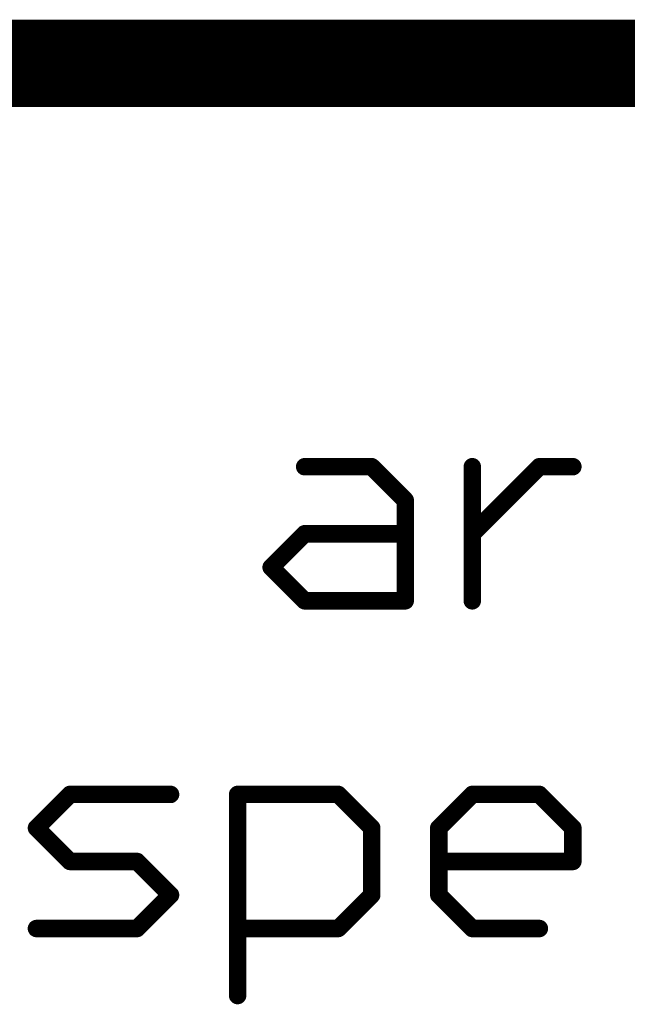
# Model space of a CAD drawing. Extents: x -2 to 8.5, y -2.9 to 5.2.
# Tile 62 of 207: x 4.634 to 4.773, y -2.589 to -2.363. Entities that reach past the tile are written whole.
import ezdxf

# ---------------------------------------------------------------- set-up
doc = ezdxf.new("R2010")
doc.units = 0
doc.layers.get('0').update_dxf_attribs({"linetype": 'CONTINUOUS'})
doc.layers.add('acc-ni-360-20-out-a_document', color=1, linetype='CONTINUOUS')

# ---------------------------------------------------------------- blocks, each defined once
blk = doc.blocks.new('D38')
at = {"const_width": 0.001}
blk.add_lwpolyline([(-0.0005, 0, 1), (0.0005, 0, 1)], format="xyb", close=True, dxfattribs=at)
blk = doc.blocks.new('D40')
at = {"const_width": 0.002}
blk.add_lwpolyline([(-0.001, 0, 1), (0.001, 0, 1)], format="xyb", close=True, dxfattribs=at)

msp = doc.modelspace()

# ---------------------------------------------------------------- linework, layer by layer
at = {"layer": 'acc-ni-360-20-out-a_document', "color": 1}
for points, const_width in [([(4.133818, -2.3732), (5.933818, -2.3732)], 0.02), ([(4.69923, -2.465507), (4.714576, -2.465507)], 0.004), ([(4.69923, -2.464507), (4.69923, -2.464507)], 0.002), ([(4.69923, -2.464507), (4.69923, -2.464507)], 0.002), ([(4.714576, -2.465507), (4.72225, -2.47318)], 0.004), ([(4.715283, -2.4648), (4.715283, -2.4648)], 0.002), ([(4.715283, -2.4648), (4.715283, -2.4648)], 0.002), ([(4.737596, -2.4962), (4.737596, -2.465507)], 0.004), ([(4.737596, -2.480854), (4.752942, -2.465507)], 0.004), ([(4.738596, -2.465507), (4.738596, -2.465507)], 0.002), ([(4.738596, -2.465507), (4.738596, -2.465507)], 0.002), ([(4.752942, -2.465507), (4.760616, -2.465507)], 0.004), ([(4.752942, -2.464507), (4.752942, -2.464507)], 0.002), ([(4.752942, -2.464507), (4.752942, -2.464507)], 0.002), ([(4.753649, -2.466214), (4.753649, -2.466214)], 0.002), ([(4.753649, -2.466214), (4.753649, -2.466214)], 0.002), ([(4.714576, -2.466507), (4.714576, -2.466507)], 0.002), ([(4.714576, -2.466507), (4.714576, -2.466507)], 0.002), ([(4.760616, -2.466507), (4.760616, -2.466507)], 0.002), ([(4.760616, -2.466507), (4.760616, -2.466507)], 0.002), ([(4.72225, -2.4962), (4.72225, -2.47318)], 0.004), ([(4.721542, -2.473888), (4.721542, -2.473888)], 0.002), ([(4.721542, -2.473888), (4.721542, -2.473888)], 0.002), ([(4.72325, -2.47318), (4.72325, -2.47318)], 0.002), ([(4.72325, -2.47318), (4.72325, -2.47318)], 0.002), ([(4.691557, -2.488527), (4.69923, -2.480854)], 0.004), ([(4.69923, -2.480854), (4.72225, -2.480854)], 0.004), ([(4.69923, -2.479854), (4.69923, -2.479854)], 0.002), ([(4.69923, -2.479854), (4.69923, -2.479854)], 0.002), ([(4.699937, -2.481561), (4.699937, -2.481561)], 0.002), ([(4.699937, -2.481561), (4.699937, -2.481561)], 0.002), ([(4.72225, -2.481854), (4.72225, -2.481854)], 0.002), ([(4.72225, -2.481854), (4.72225, -2.481854)], 0.002), ([(4.736889, -2.480147), (4.736889, -2.480147)], 0.002), ([(4.736889, -2.480147), (4.736889, -2.480147)], 0.002), ([(4.691557, -2.488527), (4.69923, -2.4962)], 0.004), ([(4.69085, -2.48782), (4.69085, -2.48782)], 0.002), ([(4.69085, -2.48782), (4.69085, -2.48782)], 0.002), ([(4.692264, -2.48782), (4.692264, -2.48782)], 0.002), ([(4.692264, -2.48782), (4.692264, -2.48782)], 0.002), ([(4.69923, -2.4962), (4.72225, -2.4962)], 0.004), ([(4.69923, -2.4952), (4.69923, -2.4952)], 0.002), ([(4.69923, -2.4952), (4.69923, -2.4952)], 0.002), ([(4.698523, -2.496907), (4.698523, -2.496907)], 0.002), ([(4.698523, -2.496907), (4.698523, -2.496907)], 0.002), ([(4.72125, -2.4962), (4.72125, -2.4962)], 0.002), ([(4.72125, -2.4962), (4.72125, -2.4962)], 0.002), ([(4.72225, -2.4972), (4.72225, -2.4972)], 0.002), ([(4.72225, -2.4972), (4.72225, -2.4972)], 0.002), ([(4.736596, -2.4962), (4.736596, -2.4962)], 0.002), ([(4.736596, -2.4962), (4.736596, -2.4962)], 0.002), ([(4.637844, -2.54818), (4.645517, -2.540507)], 0.004), ([(4.645517, -2.540507), (4.668537, -2.540507)], 0.004), ([(4.645517, -2.539507), (4.645517, -2.539507)], 0.002), ([(4.645517, -2.539507), (4.645517, -2.539507)], 0.002), ([(4.683884, -2.586546), (4.683884, -2.540507)], 0.004), ([(4.683884, -2.540507), (4.706903, -2.540507)], 0.004), ([(4.683884, -2.539507), (4.683884, -2.539507)], 0.002), ([(4.683884, -2.539507), (4.683884, -2.539507)], 0.002), ([(4.684884, -2.540507), (4.684884, -2.540507)], 0.002), ([(4.684884, -2.540507), (4.684884, -2.540507)], 0.002), ([(4.706903, -2.540507), (4.714576, -2.54818)], 0.004), ([(4.70761, -2.5398), (4.70761, -2.5398)], 0.002), ([(4.70761, -2.5398), (4.70761, -2.5398)], 0.002), ([(4.729923, -2.54818), (4.737596, -2.540507)], 0.004), ([(4.737596, -2.540507), (4.752942, -2.540507)], 0.004), ([(4.737596, -2.539507), (4.737596, -2.539507)], 0.002), ([(4.737596, -2.539507), (4.737596, -2.539507)], 0.002), ([(4.752942, -2.540507), (4.760616, -2.54818)], 0.004), ([(4.753649, -2.5398), (4.753649, -2.5398)], 0.002), ([(4.753649, -2.5398), (4.753649, -2.5398)], 0.002), ([(4.646225, -2.541214), (4.646225, -2.541214)], 0.002), ([(4.646225, -2.541214), (4.646225, -2.541214)], 0.002), ([(4.668537, -2.541507), (4.668537, -2.541507)], 0.002), ([(4.668537, -2.541507), (4.668537, -2.541507)], 0.002), ([(4.706903, -2.541507), (4.706903, -2.541507)], 0.002), ([(4.706903, -2.541507), (4.706903, -2.541507)], 0.002), ([(4.738303, -2.541214), (4.738303, -2.541214)], 0.002), ([(4.738303, -2.541214), (4.738303, -2.541214)], 0.002), ([(4.752942, -2.541507), (4.752942, -2.541507)], 0.002), ([(4.752942, -2.541507), (4.752942, -2.541507)], 0.002), ([(4.637844, -2.54818), (4.645517, -2.555854)], 0.004), ([(4.714576, -2.563527), (4.714576, -2.54818)], 0.004), ([(4.729923, -2.563527), (4.729923, -2.54818)], 0.004), ([(4.760616, -2.555854), (4.760616, -2.54818)], 0.004), ([(4.637137, -2.547473), (4.637137, -2.547473)], 0.002), ([(4.637137, -2.547473), (4.637137, -2.547473)], 0.002), ([(4.638551, -2.547473), (4.638551, -2.547473)], 0.002), ([(4.638551, -2.547473), (4.638551, -2.547473)], 0.002), ([(4.713869, -2.548888), (4.713869, -2.548888)], 0.002), ([(4.713869, -2.548888), (4.713869, -2.548888)], 0.002), ([(4.715576, -2.54818), (4.715576, -2.54818)], 0.002), ([(4.715576, -2.54818), (4.715576, -2.54818)], 0.002), ([(4.729216, -2.547473), (4.729216, -2.547473)], 0.002), ([(4.729216, -2.547473), (4.729216, -2.547473)], 0.002), ([(4.730923, -2.54818), (4.730923, -2.54818)], 0.002), ([(4.730923, -2.54818), (4.730923, -2.54818)], 0.002), ([(4.759909, -2.548888), (4.759909, -2.548888)], 0.002), ([(4.759909, -2.548888), (4.759909, -2.548888)], 0.002), ([(4.761616, -2.54818), (4.761616, -2.54818)], 0.002), ([(4.761616, -2.54818), (4.761616, -2.54818)], 0.002), ([(4.645517, -2.555854), (4.660864, -2.555854)], 0.004), ([(4.645517, -2.554854), (4.645517, -2.554854)], 0.002), ([(4.645517, -2.554854), (4.645517, -2.554854)], 0.002), ([(4.660864, -2.555854), (4.668537, -2.563527)], 0.004), ([(4.661571, -2.555147), (4.661571, -2.555147)], 0.002), ([(4.661571, -2.555147), (4.661571, -2.555147)], 0.002), ([(4.729923, -2.555854), (4.760616, -2.555854)], 0.004), ([(4.729923, -2.554854), (4.729923, -2.554854)], 0.002), ([(4.729923, -2.554854), (4.729923, -2.554854)], 0.002), ([(4.759616, -2.555854), (4.759616, -2.555854)], 0.002), ([(4.759616, -2.555854), (4.759616, -2.555854)], 0.002), ([(4.64481, -2.556561), (4.64481, -2.556561)], 0.002), ([(4.64481, -2.556561), (4.64481, -2.556561)], 0.002), ([(4.660864, -2.556854), (4.660864, -2.556854)], 0.002), ([(4.660864, -2.556854), (4.660864, -2.556854)], 0.002), ([(4.760616, -2.556854), (4.760616, -2.556854)], 0.002), ([(4.760616, -2.556854), (4.760616, -2.556854)], 0.002), ([(4.660864, -2.5712), (4.668537, -2.563527)], 0.004), ([(4.706903, -2.5712), (4.714576, -2.563527)], 0.004), ([(4.729923, -2.563527), (4.737596, -2.5712)], 0.004), ([(4.73063, -2.56282), (4.73063, -2.56282)], 0.002), ([(4.73063, -2.56282), (4.73063, -2.56282)], 0.002), ([(4.66783, -2.564234), (4.66783, -2.564234)], 0.002), ([(4.66783, -2.564234), (4.66783, -2.564234)], 0.002), ([(4.669244, -2.564234), (4.669244, -2.564234)], 0.002), ([(4.669244, -2.564234), (4.669244, -2.564234)], 0.002), ([(4.713576, -2.563527), (4.713576, -2.563527)], 0.002), ([(4.713576, -2.563527), (4.713576, -2.563527)], 0.002), ([(4.715283, -2.564234), (4.715283, -2.564234)], 0.002), ([(4.715283, -2.564234), (4.715283, -2.564234)], 0.002), ([(4.728923, -2.563527), (4.728923, -2.563527)], 0.002), ([(4.728923, -2.563527), (4.728923, -2.563527)], 0.002), ([(4.637844, -2.5712), (4.660864, -2.5712)], 0.004), ([(4.637844, -2.5702), (4.637844, -2.5702)], 0.002), ([(4.637844, -2.5702), (4.637844, -2.5702)], 0.002), ([(4.660157, -2.570493), (4.660157, -2.570493)], 0.002), ([(4.660157, -2.570493), (4.660157, -2.570493)], 0.002), ([(4.683884, -2.5712), (4.706903, -2.5712)], 0.004), ([(4.683884, -2.5702), (4.683884, -2.5702)], 0.002), ([(4.683884, -2.5702), (4.683884, -2.5702)], 0.002), ([(4.706196, -2.570493), (4.706196, -2.570493)], 0.002), ([(4.706196, -2.570493), (4.706196, -2.570493)], 0.002), ([(4.737596, -2.5712), (4.752942, -2.5712)], 0.004), ([(4.736889, -2.571907), (4.736889, -2.571907)], 0.002), ([(4.736889, -2.571907), (4.736889, -2.571907)], 0.002), ([(4.737596, -2.5702), (4.737596, -2.5702)], 0.002), ([(4.737596, -2.5702), (4.737596, -2.5702)], 0.002), ([(4.660864, -2.5722), (4.660864, -2.5722)], 0.002), ([(4.660864, -2.5722), (4.660864, -2.5722)], 0.002), ([(4.706903, -2.5722), (4.706903, -2.5722)], 0.002), ([(4.706903, -2.5722), (4.706903, -2.5722)], 0.002), ([(4.752942, -2.5722), (4.752942, -2.5722)], 0.002), ([(4.752942, -2.5722), (4.752942, -2.5722)], 0.002), ([(4.682884, -2.586546), (4.682884, -2.586546)], 0.002), ([(4.682884, -2.586546), (4.682884, -2.586546)], 0.002)]:
    msp.add_lwpolyline(points, dxfattribs=dict(at, const_width=const_width))
at = {"layer": 'acc-ni-360-20-out-a_document', "color": 1, "const_width": 0.002}
for points in [[(4.69923, -2.464507, 1), (4.69923, -2.466507)], [(4.715283, -2.4648, 1), (4.713869, -2.466214)], [(4.714576, -2.466507, 1), (4.714576, -2.464507)], [(4.738596, -2.465507, 1), (4.736596, -2.465507)], [(4.752942, -2.464507, 1), (4.752942, -2.466507)], [(4.753649, -2.466214, 1), (4.752235, -2.4648)], [(4.760616, -2.466507, 1), (4.760616, -2.464507)], [(4.72325, -2.47318, 1), (4.72125, -2.47318)], [(4.721542, -2.473888, 1), (4.722957, -2.472473)], [(4.69923, -2.479854, 1), (4.69923, -2.481854)], [(4.699937, -2.481561, 1), (4.698523, -2.480147)], [(4.72225, -2.481854, 1), (4.72225, -2.479854)], [(4.736889, -2.480147, 1), (4.738303, -2.481561)], [(4.692264, -2.48782, 1), (4.69085, -2.489234)], [(4.69085, -2.48782, 1), (4.692264, -2.489234)], [(4.69923, -2.4952, 1), (4.69923, -2.4972)], [(4.698523, -2.496907, 1), (4.699937, -2.495493)], [(4.72225, -2.4972, 1), (4.72225, -2.4952)], [(4.72125, -2.4962, 1), (4.72325, -2.4962)], [(4.736596, -2.4962, 1), (4.738596, -2.4962)], [(4.645517, -2.539507, 1), (4.645517, -2.541507)], [(4.646225, -2.541214, 0.999854), (4.64481, -2.5398)], [(4.668537, -2.541507, 1), (4.668537, -2.539507)], [(4.684884, -2.540507, 1), (4.682884, -2.540507)], [(4.683884, -2.539507, 1), (4.683884, -2.541507)], [(4.70761, -2.5398, 1), (4.706196, -2.541214)], [(4.706903, -2.541507, 1), (4.706903, -2.539507)], [(4.737596, -2.539507, 1), (4.737596, -2.541507)], [(4.738303, -2.541214, 1), (4.736889, -2.5398)], [(4.753649, -2.5398, 1), (4.752235, -2.541214)], [(4.752942, -2.541507, 1), (4.752942, -2.539507)], [(4.638551, -2.547473, 0.999854), (4.637137, -2.548888)], [(4.715576, -2.54818, 1), (4.713576, -2.54818)], [(4.730923, -2.54818, 1), (4.728923, -2.54818)], [(4.761616, -2.54818, 1), (4.759616, -2.54818)], [(4.637137, -2.547473, 1.000854), (4.638551, -2.548888)], [(4.713869, -2.548888, 0.999854), (4.715283, -2.547473)], [(4.729216, -2.547473, 1.000854), (4.73063, -2.548888)], [(4.759909, -2.548888, 0.999854), (4.761323, -2.547473)], [(4.645517, -2.554854, 1), (4.645517, -2.556854)], [(4.64481, -2.556561, 1.000854), (4.646225, -2.555147)], [(4.661571, -2.555147, 1), (4.660157, -2.556561)], [(4.660864, -2.556854, 1), (4.660864, -2.554854)], [(4.729923, -2.554854, 1), (4.729923, -2.556854)], [(4.759616, -2.555854, 1), (4.761616, -2.555854)], [(4.760616, -2.556854, 1), (4.760616, -2.554854)], [(4.669244, -2.564234, 1), (4.66783, -2.56282)], [(4.66783, -2.564234, 1), (4.669244, -2.56282)], [(4.715283, -2.564234, 1), (4.713869, -2.56282)], [(4.73063, -2.56282, 1), (4.729216, -2.564234)], [(4.713576, -2.563527, 1), (4.715576, -2.563527)], [(4.728923, -2.563527, 1), (4.730923, -2.563527)], [(4.637844, -2.5702, 1), (4.637844, -2.5722)], [(4.660157, -2.570493, 1), (4.661571, -2.571907)], [(4.660864, -2.5722, 1), (4.660864, -2.5702)], [(4.683884, -2.5702, 1), (4.683884, -2.5722)], [(4.706196, -2.570493, 1), (4.70761, -2.571907)], [(4.706903, -2.5722, 1), (4.706903, -2.5702)], [(4.737596, -2.5702, 1), (4.737596, -2.5722)], [(4.736889, -2.571907, 1), (4.738303, -2.570493)], [(4.752942, -2.5722, 1), (4.752942, -2.5702)], [(4.682884, -2.586546, 1), (4.684884, -2.586546)]]:
    msp.add_lwpolyline(points, format="xyb", dxfattribs=at)

# ---------------------------------------------------------------- block references
at = {"layer": 'acc-ni-360-20-out-a_document'}
for name, p in [('D40', (4.69923, -2.465507)), ('D38', (4.69923, -2.464507)), ('D38', (4.69923, -2.464507)), ('D38', (4.69923, -2.464507)), ('D40', (4.714576, -2.465507)), ('D40', (4.714576, -2.465507)), ('D38', (4.713869, -2.466214)), ('D38', (4.714576, -2.464507)), ('D38', (4.715283, -2.4648)), ('D38', (4.715283, -2.4648)), ('D38', (4.715283, -2.4648)), ('D40', (4.737596, -2.465507)), ('D38', (4.736596, -2.465507)), ('D38', (4.738596, -2.465507)), ('D38', (4.738596, -2.465507)), ('D38', (4.738596, -2.465507)), ('D40', (4.752942, -2.465507)), ('D38', (4.752235, -2.4648)), ('D38', (4.752942, -2.464507)), ('D38', (4.752942, -2.464507)), ('D38', (4.752942, -2.464507)), ('D38', (4.753649, -2.466214)), ('D38', (4.753649, -2.466214)), ('D38', (4.753649, -2.466214)), ('D40', (4.760616, -2.465507)), ('D38', (4.760616, -2.464507)), ('D38', (4.69923, -2.466507)), ('D38', (4.714576, -2.466507)), ('D38', (4.714576, -2.466507)), ('D38', (4.714576, -2.466507)), ('D38', (4.752942, -2.466507)), ('D38', (4.760616, -2.466507)), ('D38', (4.760616, -2.466507)), ('D38', (4.760616, -2.466507)), ('D40', (4.72225, -2.47318)), ('D40', (4.72225, -2.47318)), ('D38', (4.722957, -2.472473)), ('D38', (4.72125, -2.47318)), ('D38', (4.721542, -2.473888)), ('D38', (4.721542, -2.473888)), ('D38', (4.721542, -2.473888)), ('D38', (4.72325, -2.47318)), ('D38', (4.72325, -2.47318)), ('D38', (4.72325, -2.47318)), ('D40', (4.69923, -2.480854)), ('D40', (4.69923, -2.480854)), ('D38', (4.698523, -2.480147)), ('D38', (4.69923, -2.479854)), ('D38', (4.69923, -2.479854)), ('D38', (4.69923, -2.479854)), ('D38', (4.69923, -2.481854)), ('D38', (4.699937, -2.481561)), ('D38', (4.699937, -2.481561)), ('D38', (4.699937, -2.481561)), ('D40', (4.72225, -2.480854)), ('D38', (4.72225, -2.479854)), ('D38', (4.72225, -2.481854)), ('D38', (4.72225, -2.481854)), ('D38', (4.72225, -2.481854)), ('D40', (4.737596, -2.480854)), ('D38', (4.736889, -2.480147)), ('D38', (4.736889, -2.480147)), ('D38', (4.736889, -2.480147)), ('D38', (4.738303, -2.481561)), ('D40', (4.691557, -2.488527)), ('D40', (4.691557, -2.488527)), ('D38', (4.69085, -2.48782)), ('D38', (4.69085, -2.48782)), ('D38', (4.69085, -2.48782)), ('D38', (4.692264, -2.48782)), ('D38', (4.692264, -2.48782)), ('D38', (4.692264, -2.48782)), ('D38', (4.69085, -2.489234)), ('D38', (4.692264, -2.489234)), ('D40', (4.69923, -2.4962)), ('D40', (4.69923, -2.4962)), ('D38', (4.69923, -2.4952)), ('D38', (4.69923, -2.4952)), ('D38', (4.69923, -2.4952)), ('D38', (4.699937, -2.495493)), ('D40', (4.72225, -2.4962)), ('D40', (4.72225, -2.4962)), ('D38', (4.72225, -2.4952)), ('D40', (4.737596, -2.4962)), ('D38', (4.698523, -2.496907)), ('D38', (4.698523, -2.496907)), ('D38', (4.698523, -2.496907)), ('D38', (4.69923, -2.4972)), ('D38', (4.72125, -2.4962)), ('D38', (4.72125, -2.4962)), ('D38', (4.72125, -2.4962)), ('D38', (4.72225, -2.4972)), ('D38', (4.72225, -2.4972)), ('D38', (4.72225, -2.4972)), ('D38', (4.72325, -2.4962)), ('D38', (4.736596, -2.4962)), ('D38', (4.736596, -2.4962)), ('D38', (4.736596, -2.4962)), ('D38', (4.738596, -2.4962)), ('D40', (4.645517, -2.540507)), ('D38', (4.64481, -2.5398)), ('D38', (4.645517, -2.539507)), ('D38', (4.645517, -2.539507)), ('D38', (4.645517, -2.539507)), ('D40', (4.668537, -2.540507)), ('D38', (4.668537, -2.539507)), ('D40', (4.683884, -2.540507)), ('D40', (4.683884, -2.540507)), ('D38', (4.682884, -2.540507)), ('D38', (4.683884, -2.539507)), ('D38', (4.683884, -2.539507)), ('D38', (4.683884, -2.539507)), ('D38', (4.684884, -2.540507)), ('D38', (4.684884, -2.540507)), ('D38', (4.684884, -2.540507)), ('D40', (4.706903, -2.540507)), ('D38', (4.706903, -2.539507)), ('D38', (4.70761, -2.5398)), ('D38', (4.70761, -2.5398)), ('D38', (4.70761, -2.5398)), ('D40', (4.737596, -2.540507)), ('D38', (4.736889, -2.5398)), ('D38', (4.737596, -2.539507)), ('D38', (4.737596, -2.539507)), ('D38', (4.737596, -2.539507)), ('D40', (4.752942, -2.540507)), ('D38', (4.752942, -2.539507)), ('D38', (4.753649, -2.5398)), ('D38', (4.753649, -2.5398)), ('D38', (4.753649, -2.5398)), ('D38', (4.645517, -2.541507)), ('D38', (4.646225, -2.541214)), ('D38', (4.646225, -2.541214)), ('D38', (4.646225, -2.541214)), ('D38', (4.668537, -2.541507)), ('D38', (4.668537, -2.541507)), ('D38', (4.668537, -2.541507)), ('D38', (4.683884, -2.541507)), ('D38', (4.706196, -2.541214)), ('D38', (4.706903, -2.541507)), ('D38', (4.706903, -2.541507)), ('D38', (4.706903, -2.541507)), ('D38', (4.737596, -2.541507)), ('D38', (4.738303, -2.541214)), ('D38', (4.738303, -2.541214)), ('D38', (4.738303, -2.541214)), ('D38', (4.752235, -2.541214)), ('D38', (4.752942, -2.541507)), ('D38', (4.752942, -2.541507)), ('D38', (4.752942, -2.541507)), ('D40', (4.637844, -2.54818)), ('D40', (4.637844, -2.54818)), ('D40', (4.714576, -2.54818)), ('D40', (4.714576, -2.54818)), ('D40', (4.729923, -2.54818)), ('D40', (4.729923, -2.54818)), ('D40', (4.760616, -2.54818)), ('D40', (4.760616, -2.54818)), ('D38', (4.637137, -2.547473)), ('D38', (4.637137, -2.547473)), ('D38', (4.637137, -2.547473)), ('D38', (4.637137, -2.548888)), ('D38', (4.638551, -2.547473)), ('D38', (4.638551, -2.547473)), ('D38', (4.638551, -2.547473)), ('D38', (4.638551, -2.548888)), ('D38', (4.713576, -2.54818)), ('D38', (4.713869, -2.548888)), ('D38', (4.713869, -2.548888)), ('D38', (4.713869, -2.548888)), ('D38', (4.715283, -2.547473)), ('D38', (4.715576, -2.54818)), ('D38', (4.715576, -2.54818)), ('D38', (4.715576, -2.54818)), ('D38', (4.728923, -2.54818)), ('D38', (4.729216, -2.547473)), ('D38', (4.729216, -2.547473)), ('D38', (4.729216, -2.547473)), ('D38', (4.73063, -2.548888)), ('D38', (4.730923, -2.54818)), ('D38', (4.730923, -2.54818)), ('D38', (4.730923, -2.54818)), ('D38', (4.759616, -2.54818)), ('D38', (4.759909, -2.548888)), ('D38', (4.759909, -2.548888)), ('D38', (4.759909, -2.548888)), ('D38', (4.761323, -2.547473)), ('D38', (4.761616, -2.54818)), ('D38', (4.761616, -2.54818)), ('D38', (4.761616, -2.54818)), ('D40', (4.645517, -2.555854)), ('D40', (4.645517, -2.555854)), ('D38', (4.645517, -2.554854)), ('D38', (4.645517, -2.554854)), ('D38', (4.645517, -2.554854)), ('D38', (4.646225, -2.555147)), ('D40', (4.660864, -2.555854)), ('D40', (4.660864, -2.555854)), ('D38', (4.660864, -2.554854)), ('D38', (4.661571, -2.555147)), ('D38', (4.661571, -2.555147)), ('D38', (4.661571, -2.555147)), ('D40', (4.729923, -2.555854)), ('D38', (4.729923, -2.554854)), ('D38', (4.729923, -2.554854)), ('D38', (4.729923, -2.554854)), ('D40', (4.760616, -2.555854)), ('D40', (4.760616, -2.555854)), ('D38', (4.759616, -2.555854)), ('D38', (4.759616, -2.555854)), ('D38', (4.759616, -2.555854)), ('D38', (4.760616, -2.554854)), ('D38', (4.761616, -2.555854)), ('D38', (4.64481, -2.556561)), ('D38', (4.64481, -2.556561)), ('D38', (4.64481, -2.556561)), ('D38', (4.645517, -2.556854)), ('D38', (4.660157, -2.556561)), ('D38', (4.660864, -2.556854)), ('D38', (4.660864, -2.556854)), ('D38', (4.660864, -2.556854)), ('D38', (4.729923, -2.556854)), ('D38', (4.760616, -2.556854)), ('D38', (4.760616, -2.556854)), ('D38', (4.760616, -2.556854)), ('D40', (4.668537, -2.563527)), ('D40', (4.668537, -2.563527)), ('D38', (4.66783, -2.56282)), ('D38', (4.669244, -2.56282)), ('D40', (4.714576, -2.563527)), ('D40', (4.714576, -2.563527)), ('D38', (4.713869, -2.56282)), ('D40', (4.729923, -2.563527)), ('D40', (4.729923, -2.563527)), ('D38', (4.73063, -2.56282)), ('D38', (4.73063, -2.56282)), ('D38', (4.73063, -2.56282)), ('D38', (4.66783, -2.564234)), ('D38', (4.66783, -2.564234)), ('D38', (4.66783, -2.564234)), ('D38', (4.669244, -2.564234)), ('D38', (4.669244, -2.564234)), ('D38', (4.669244, -2.564234)), ('D38', (4.713576, -2.563527)), ('D38', (4.713576, -2.563527)), ('D38', (4.713576, -2.563527)), ('D38', (4.715283, -2.564234)), ('D38', (4.715283, -2.564234)), ('D38', (4.715283, -2.564234)), ('D38', (4.715576, -2.563527)), ('D38', (4.728923, -2.563527)), ('D38', (4.728923, -2.563527)), ('D38', (4.728923, -2.563527)), ('D38', (4.729216, -2.564234)), ('D38', (4.730923, -2.563527)), ('D40', (4.637844, -2.5712)), ('D38', (4.637844, -2.5702)), ('D38', (4.637844, -2.5702)), ('D38', (4.637844, -2.5702)), ('D40', (4.660864, -2.5712)), ('D40', (4.660864, -2.5712)), ('D38', (4.660157, -2.570493)), ('D38', (4.660157, -2.570493)), ('D38', (4.660157, -2.570493)), ('D38', (4.660864, -2.5702)), ('D38', (4.661571, -2.571907)), ('D40', (4.683884, -2.5712)), ('D38', (4.683884, -2.5702)), ('D38', (4.683884, -2.5702)), ('D38', (4.683884, -2.5702)), ('D40', (4.706903, -2.5712)), ('D40', (4.706903, -2.5712)), ('D38', (4.706196, -2.570493)), ('D38', (4.706196, -2.570493)), ('D38', (4.706196, -2.570493)), ('D38', (4.706903, -2.5702)), ('D38', (4.70761, -2.571907)), ('D40', (4.737596, -2.5712)), ('D40', (4.737596, -2.5712)), ('D38', (4.736889, -2.571907)), ('D38', (4.736889, -2.571907)), ('D38', (4.736889, -2.571907)), ('D38', (4.737596, -2.5702)), ('D38', (4.737596, -2.5702)), ('D38', (4.737596, -2.5702)), ('D38', (4.738303, -2.570493)), ('D40', (4.752942, -2.5712)), ('D38', (4.752942, -2.5702)), ('D38', (4.637844, -2.5722)), ('D38', (4.660864, -2.5722)), ('D38', (4.660864, -2.5722)), ('D38', (4.660864, -2.5722)), ('D38', (4.683884, -2.5722)), ('D38', (4.706903, -2.5722)), ('D38', (4.706903, -2.5722)), ('D38', (4.706903, -2.5722)), ('D38', (4.737596, -2.5722)), ('D38', (4.752942, -2.5722)), ('D38', (4.752942, -2.5722)), ('D38', (4.752942, -2.5722)), ('D40', (4.683884, -2.586546)), ('D38', (4.682884, -2.586546)), ('D38', (4.682884, -2.586546)), ('D38', (4.682884, -2.586546)), ('D38', (4.684884, -2.586546))]:
    msp.add_blockref(name, p, dxfattribs=at)

doc.saveas('drawing.dxf')
